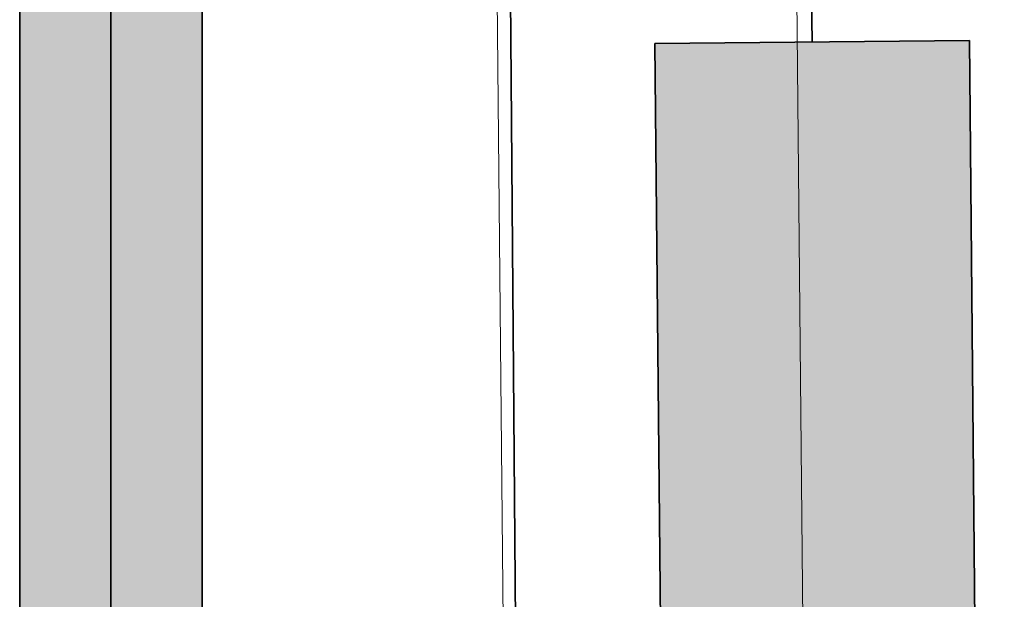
# Model space of a CAD drawing. Extents: x -133 to 627, y -127 to 467.
# Tile 191 of 256: x 332.45 to 338.71, y 208.67 to 212.35. Entities that reach past the tile are written whole.
import ezdxf
from ezdxf.lldxf.tags import DXFTag

# ---------------------------------------------------------------- set-up
doc = ezdxf.new("R2010")
doc.units = 0
doc.layers.get('0').update_dxf_attribs({"lineweight": 35})
for name, color, linetype, lineweight in [('0-Shading', 7, 'Continuous', 35), ('5_OG-BESTAND', 7, 'Continuous', 25), ('5_OG-HLSE', 7, 'Continuous', 25)]:
    doc.layers.add(name, color=color, linetype=linetype, lineweight=lineweight)
for name, color, linetype, lineweight, true_color in [('A_Fenster', 1, 'Continuous', 35, 0xff0000), ('H_Heizkoerper', 1, 'Continuous', 35, 0xff0000), ('H_Heizkoerperflaeche', 7, 'Continuous', 35, 0xc0c0c0), ('H_Vorlauf', 1, 'Continuous', 35, 0xff0000)]:
    doc.layers.add(name, color=color, linetype=linetype, lineweight=lineweight, true_color=true_color)
tags = doc.linetypes.add('ALL_S14', pattern=[0.002, 0.001, -0.001]).pattern_tags.tags
tags[6:7] = [DXFTag(74, 4), DXFTag(75, 0), DXFTag(340, '0'), DXFTag(46, 1.0), DXFTag(50, 0.0), DXFTag(44, 0.0), DXFTag(45, 0.0)]
tags[4:5] = [DXFTag(74, 4), DXFTag(75, 0), DXFTag(340, '0'), DXFTag(46, 1.0), DXFTag(50, 0.0), DXFTag(44, 0.0), DXFTag(45, 0.0)]

# ---------------------------------------------------------------- blocks, each defined once
blk = doc.blocks.new('Shading-A06HSSFSNL', base_point=(333.1707, 168.8303))
at = {"layer": '0-Shading', "color": 14, "true_color": 0xa00000}
for points in [[(332.4457, 170.0861), (332.5234, 170.0861), (332.4457, 213.0011)], [(332.5234, 170.0861), (332.4457, 213.0011), (332.5234, 213.0011)], [(333.528, 170.0861), (333.5586, 170.0861), (333.528, 213.0011)], [(333.5586, 170.0861), (333.528, 213.0011), (333.5586, 213.0011)], [(333.6057, 197.1317), (333.5586, 197.1317), (333.6057, 213.0011)], [(333.5586, 197.1317), (333.6057, 213.0011), (333.5586, 213.0011)]]:
    blk.add_solid(points, dxfattribs=at)
at = {"layer": '0-Shading', "color": 12, "true_color": 0xd90000}
for points in [[(332.5234, 170.0861), (332.7357, 170.0861), (332.5234, 213.0011)], [(332.7357, 170.0861), (332.5234, 213.0011), (332.7357, 213.0011)], [(333.3157, 170.0861), (333.528, 170.0861), (333.3157, 213.0011)], [(333.528, 170.0861), (333.3157, 213.0011), (333.528, 213.0011)]]:
    blk.add_solid(points, dxfattribs=at)
at = {"layer": '0-Shading', "color": 1, "true_color": 0xfa0000}
for points in [[(332.7357, 170.0861), (333.0257, 170.0861), (332.7357, 213.0011)], [(333.0257, 170.0861), (332.7357, 213.0011), (333.0257, 213.0011)], [(333.0257, 170.0861), (333.3157, 170.0861), (333.0257, 213.0011)], [(333.3157, 170.0861), (333.0257, 213.0011), (333.3157, 213.0011)]]:
    blk.add_solid(points, dxfattribs=at)
blk = doc.blocks.new('Referenz-A06HSSHCNL', base_point=(-102.5768, -104.9763))
at = {"layer": '5_OG-BESTAND', "color": 0, "lineweight": 13}
blk.add_line((335.3595, 225.1897), (335.8199, 177.5307), dxfattribs=at)
at = {"layer": '5_OG-HLSE', "color": 0, "linetype": 'ALL_S14', "lineweight": 13, "ltscale": 0.13}
blk.add_line((337.6864, 181.5206), (337.3, 221.5188), dxfattribs=at)
blk = doc.blocks.new('Referenz-A06HSSHFNL', base_point=(-34.9965, -50.9197))
at = {"layer": 'A_Fenster', "color": 0, "linetype": 'Continuous', "ltscale": 0.35}
blk.add_line((335.4733, 224.4443), (335.6369, 203.4597), dxfattribs=at)
blk = doc.blocks.new('Heizkörper-A06HST5TNL', base_point=(335.0468, 185.2967))
at = {"color": 0, "linetype": 'ByBlock', "lineweight": -2, "ltscale": 0.35}
for p, q in [((336.4838, 212.2035), (338.4837, 212.2228)), ((338.4837, 212.2228), (338.7059, 189.2239)), ((336.706, 189.2046), (336.4838, 212.2035))]:
    blk.add_line(p, q, dxfattribs=at)
at = {"layer": 'H_Heizkoerperflaeche', "linetype": 'ByBlock', "lineweight": -2, "ltscale": 0.35}
for points in [[(338.4839, 212.2035), (336.4838, 212.2035), (338.4837, 212.2228)], [(336.7058, 189.2239), (338.4839, 212.2035), (336.4838, 212.2035)], [(338.7059, 189.2239), (336.7058, 189.2239), (338.4839, 212.2035)]]:
    blk.add_solid(points, dxfattribs=at)
at = {"layer": 'H_Vorlauf', "color": 0, "linetype": 'ByBlock', "lineweight": -2, "ltscale": 0.35}
blk.add_line((337.4838, 212.2132), (337.4683, 213.8131), dxfattribs=at)
blk = doc.blocks.new('Rohr - 1703-A06HSTAPNL', base_point=(333.0257, 169.7538))
at = {"color": 0, "linetype": 'ByBlock', "lineweight": -2, "ltscale": 0.35}
blk.add_line((333.0257, 169.7538), (333.0257, 213.8131), dxfattribs=at)
blk = doc.blocks.new('Geometrie-A06HSTBZNL', base_point=(7.1679, 168.6361))
at = {"layer": 'H_Vorlauf', "lineweight": -2}
for p, q in [((332.4457, 213.0011), (332.4457, 170.0861)), ((333.6057, 170.0861), (333.6057, 213.0011))]:
    blk.add_line(p, q, dxfattribs=at)

msp = doc.modelspace()

# ---------------------------------------------------------------- block references
at = {"color": 251, "lineweight": 25, "ltscale": 0.25, "true_color": 0x585858}
for name, p in [('Referenz-A06HSSHCNL', (-102.5768, -104.9763)), ('Referenz-A06HSSHFNL', (-34.9965, -50.9197))]:
    msp.add_blockref(name, p, dxfattribs=at)
at = {"linetype": 'Continuous', "ltscale": 0.35}
msp.add_blockref('Geometrie-A06HSTBZNL', (7.1679, 168.6361), dxfattribs=at)
msp.add_blockref('Shading-A06HSSFSNL', (333.1707, 168.8303))
at = {"layer": 'H_Heizkoerper', "ltscale": 0.35}
msp.add_blockref('Heizkörper-A06HST5TNL', (335.0468, 185.2967), dxfattribs=at)
at = {"layer": 'H_Vorlauf', "ltscale": 0.35}
msp.add_blockref('Rohr - 1703-A06HSTAPNL', (333.0257, 169.7538), dxfattribs=at)

doc.saveas('drawing.dxf')
